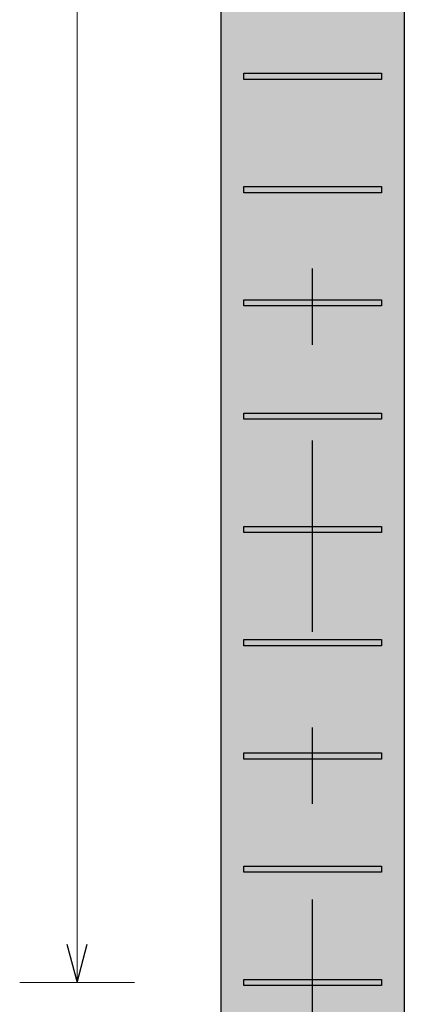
# Model space of a CAD drawing. Header units: millimetres. Extents: x -17.3 to 56.2, y -13.9 to 21.4.
# Tile 53 of 56: x 52.9 to 53.4, y -10.9 to -9.6. Entities that reach past the tile are written whole.
import ezdxf

# ---------------------------------------------------------------- set-up
doc = ezdxf.new("R2010")
doc.units = ezdxf.units.MM
doc.linetypes.add('DASHDOTX2', pattern=[2, 1, -0.5, 0, -0.5])
for name, color, linetype, lineweight in [('Achsen', 7, 'Continuous', 20), ('Bewehrung', 7, 'Continuous', 20), ('Geschnittene Kanten', 7, 'Continuous', 20), ('Schraffuren', 7, 'Continuous', 20)]:
    doc.layers.add(name, color=color, linetype=linetype, lineweight=lineweight)

msp = doc.modelspace()

# ---------------------------------------------------------------- hatches: boundary and pattern name
at = {"layer": 'Schraffuren', "lineweight": 13, "true_color": 0xd7ffd7}
msp.add_hatch(color=254, dxfattribs=at).paths.add_polyline_path([(53.415533, -12.142594), (53.415533, -5.892592), (53.175533, -5.892592), (53.175533, -12.142594)])

# ---------------------------------------------------------------- linework, layer by layer
at = {"layer": 'Achsen', "color": 3, "linetype": 'DASHDOTX2', "lineweight": 25, "ltscale": 0.25}
msp.add_line((53.29552, -13.36512), (53.29552, -9.775102), dxfattribs=at)
at = {"layer": 'Bewehrung', "color": 5, "linetype": 'Continuous', "lineweight": 18}
for p, q in [((52.987407, -10.823594), (52.987407, -5.936884)), ((52.912407, -10.823594), (53.062407, -10.823594))]:
    msp.add_line(p, q, dxfattribs=at)
at = {"layer": 'Bewehrung', "color": 3, "linetype": 'Continuous', "lineweight": 25}
for p, q in [((53.205533, -9.642937), (53.205533, -9.634937)), ((53.205533, -9.634937), (53.385553, -9.634937)), ((53.385553, -9.634937), (53.385553, -9.642937)), ((53.385553, -9.642937), (53.205533, -9.642937)), ((53.205533, -9.791019), (53.205533, -9.783019)), ((53.205533, -9.783019), (53.385553, -9.783019)), ((53.385553, -9.791019), (53.205533, -9.791019)), ((53.385553, -9.783019), (53.385553, -9.791019)), ((53.205533, -9.939101), (53.205533, -9.931101)), ((53.205533, -9.931101), (53.385553, -9.931101)), ((53.385553, -9.931101), (53.385553, -9.939101)), ((53.385553, -9.939101), (53.205533, -9.939101)), ((53.205533, -10.087183), (53.205533, -10.079183)), ((53.205533, -10.079183), (53.385553, -10.079183)), ((53.385553, -10.087183), (53.205533, -10.087183)), ((53.385553, -10.079183), (53.385553, -10.087183)), ((53.205533, -10.235265), (53.205533, -10.227265)), ((53.205533, -10.227265), (53.385553, -10.227265)), ((53.385553, -10.227265), (53.385553, -10.235265)), ((53.385553, -10.235265), (53.205533, -10.235265)), ((53.205533, -10.383347), (53.205533, -10.375347)), ((53.205533, -10.375347), (53.385553, -10.375347)), ((53.385553, -10.383347), (53.205533, -10.383347)), ((53.385553, -10.375347), (53.385553, -10.383347)), ((53.205533, -10.531429), (53.205533, -10.523429)), ((53.205533, -10.523429), (53.385553, -10.523429)), ((53.385553, -10.523429), (53.385553, -10.531429)), ((53.385553, -10.531429), (53.205533, -10.531429)), ((53.205533, -10.679512), (53.205533, -10.671512)), ((53.205533, -10.671512), (53.385553, -10.671512)), ((53.385553, -10.679512), (53.205533, -10.679512)), ((53.385553, -10.671512), (53.385553, -10.679512)), ((52.974009, -10.773594), (52.987407, -10.823594)), ((52.987407, -10.823594), (53.000804, -10.773594)), ((53.205533, -10.827594), (53.205533, -10.819594)), ((53.205533, -10.819594), (53.385553, -10.819594)), ((53.385553, -10.819594), (53.385553, -10.827594)), ((53.385553, -10.827594), (53.205533, -10.827594))]:
    msp.add_line(p, q, dxfattribs=at)
at = {"layer": 'Geschnittene Kanten', "color": 3, "linetype": 'Continuous', "lineweight": 25}
for p, q in [((53.175533, -5.892592), (53.175533, -12.142594)), ((53.415533, -5.892592), (53.415533, -12.142594))]:
    msp.add_line(p, q, dxfattribs=at)

doc.saveas('drawing.dxf')
